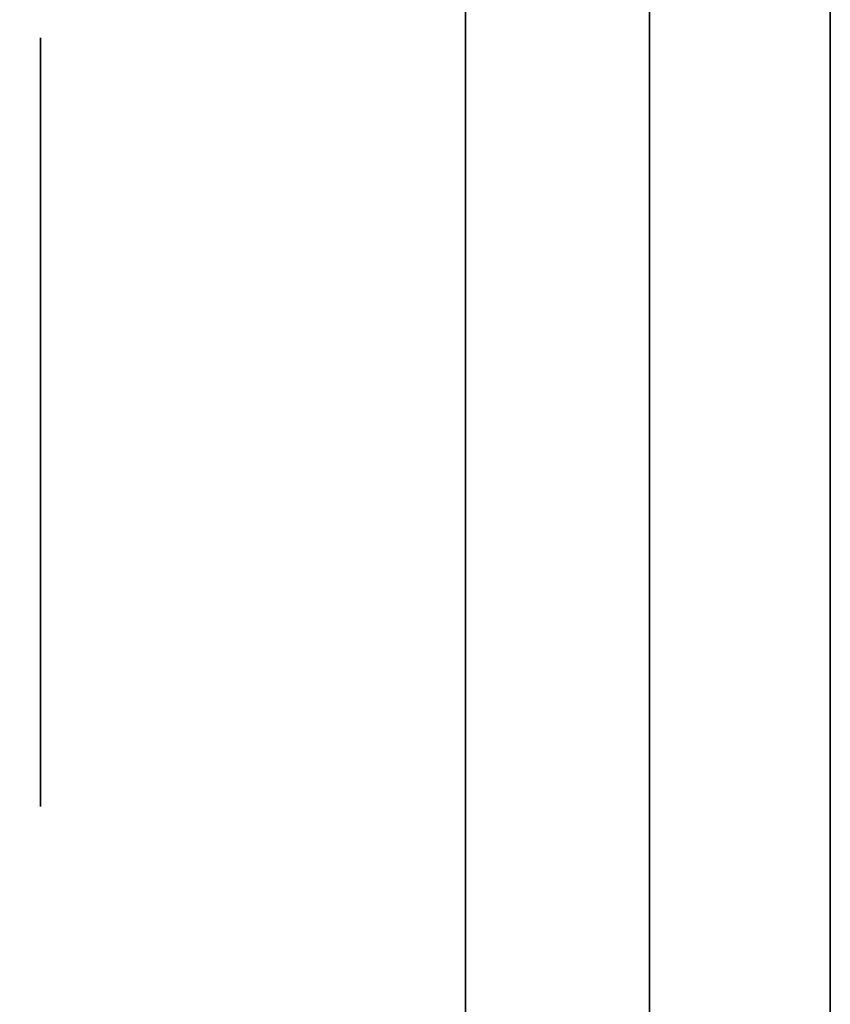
# Model space of a CAD drawing. Extents: x 248.8 to 273, y 2872.5 to 2876.7.
# Tile 85 of 256: x 250.8343 to 250.8625, y 2872.6644 to 2872.6987. Entities that reach past the tile are written whole.
import ezdxf

# ---------------------------------------------------------------- set-up
doc = ezdxf.new("R2010")
doc.units = 0
doc.header["$LTSCALE"] = 150
doc.header["$MEASUREMENT"] = 0
doc.layers.add('3DFACE_BOLT', color=7, linetype='CONTINUOUS')
doc.layers.add('3DFACE_SHAPE', color=7, linetype='CONTINUOUS')

msp = doc.modelspace()

# ---------------------------------------------------------------- linework, layer by layer
at = {"layer": '3DFACE_BOLT', "color": 1}
for points, invisible_edges in [([(250.849787, 2872.698042, -0.135), (250.849787, 2872.691354, -0.146583), (250.834987, 2872.698042, -0.135)], 14), ([(250.834987, 2872.698042, -0.135), (250.849787, 2872.691354, -0.146583), (250.834987, 2872.691354, -0.146583)], 3), ([(250.849787, 2872.691354, -0.123417), (250.849787, 2872.698042, -0.135), (250.834987, 2872.691354, -0.123417)], 14), ([(250.834987, 2872.691354, -0.123417), (250.849787, 2872.698042, -0.135), (250.834987, 2872.698042, -0.135)], 3), ([(250.834987, 2872.698042, -0.135), (250.834987, 2872.691354, -0.146583), (250.834987, 2872.691354, -0.123417)], 2), ([(250.849787, 2872.698042, -0.065), (250.849787, 2872.691354, -0.076583), (250.834987, 2872.698042, -0.065)], 14), ([(250.834987, 2872.698042, -0.065), (250.849787, 2872.691354, -0.076583), (250.834987, 2872.691354, -0.076583)], 3), ([(250.849787, 2872.691354, -0.053417), (250.849787, 2872.698042, -0.065), (250.834987, 2872.691354, -0.053417)], 14), ([(250.834987, 2872.691354, -0.053417), (250.849787, 2872.698042, -0.065), (250.834987, 2872.698042, -0.065)], 3), ([(250.834987, 2872.698042, -0.065), (250.834987, 2872.691354, -0.076583), (250.834987, 2872.691354, -0.053417)], 2), ([(250.849787, 2872.698042, -0.135), (250.849787, 2872.691354, -0.123417), (250.849787, 2872.691354, -0.146583)], 2), ([(250.849787, 2872.698042, -0.065), (250.849787, 2872.691354, -0.053417), (250.849787, 2872.691354, -0.076583)], 2), ([(250.868887, 2872.692666, -0.135), (250.868887, 2872.692275, -0.137472), (250.818887, 2872.692666, -0.135)], 14), ([(250.818887, 2872.692666, -0.135), (250.868887, 2872.692275, -0.137472), (250.818887, 2872.692275, -0.137472)], 3), ([(250.818887, 2872.692275, -0.132528), (250.868887, 2872.692666, -0.135), (250.818887, 2872.692666, -0.135)], 3), ([(250.868887, 2872.692666, -0.065), (250.868887, 2872.692275, -0.067472), (250.818887, 2872.692666, -0.065)], 14), ([(250.818887, 2872.692666, -0.065), (250.868887, 2872.692275, -0.067472), (250.818887, 2872.692275, -0.067472)], 3), ([(250.818887, 2872.692275, -0.062528), (250.868887, 2872.692666, -0.065), (250.818887, 2872.692666, -0.065)], 3), ([(250.868887, 2872.692275, -0.132528), (250.868887, 2872.692666, -0.135), (250.818887, 2872.692275, -0.132528)], 14), ([(250.868887, 2872.692275, -0.062528), (250.868887, 2872.692666, -0.065), (250.818887, 2872.692275, -0.062528)], 14), ([(250.868887, 2872.692275, -0.137472), (250.868887, 2872.691139, -0.139702), (250.818887, 2872.692275, -0.137472)], 14), ([(250.818887, 2872.692275, -0.137472), (250.868887, 2872.691139, -0.139702), (250.818887, 2872.691139, -0.139702)], 3), ([(250.868887, 2872.691139, -0.130298), (250.868887, 2872.692275, -0.132528), (250.818887, 2872.691139, -0.130298)], 14), ([(250.818887, 2872.691139, -0.130298), (250.868887, 2872.692275, -0.132528), (250.818887, 2872.692275, -0.132528)], 3), ([(250.868887, 2872.692275, -0.067472), (250.868887, 2872.691139, -0.069702), (250.818887, 2872.692275, -0.067472)], 14), ([(250.818887, 2872.692275, -0.067472), (250.868887, 2872.691139, -0.069702), (250.818887, 2872.691139, -0.069702)], 3), ([(250.868887, 2872.691139, -0.060298), (250.868887, 2872.692275, -0.062528), (250.818887, 2872.691139, -0.060298)], 14), ([(250.818887, 2872.691139, -0.060298), (250.868887, 2872.692275, -0.062528), (250.818887, 2872.692275, -0.062528)], 3), ([(250.849787, 2872.691354, -0.146583), (250.849787, 2872.677979, -0.146583), (250.834987, 2872.691354, -0.146583)], 14), ([(250.834987, 2872.691354, -0.146583), (250.849787, 2872.677979, -0.146583), (250.834987, 2872.677979, -0.146583)], 3), ([(250.849787, 2872.677979, -0.123417), (250.849787, 2872.691354, -0.123417), (250.834987, 2872.677979, -0.123417)], 14), ([(250.834987, 2872.677979, -0.123417), (250.849787, 2872.691354, -0.123417), (250.834987, 2872.691354, -0.123417)], 3), ([(250.834987, 2872.691354, -0.146583), (250.834987, 2872.677979, -0.146583), (250.834987, 2872.691354, -0.123417)], 14), ([(250.834987, 2872.691354, -0.123417), (250.834987, 2872.677979, -0.146583), (250.834987, 2872.677979, -0.123417)], 3), ([(250.849787, 2872.691354, -0.076583), (250.849787, 2872.677979, -0.076583), (250.834987, 2872.691354, -0.076583)], 14), ([(250.834987, 2872.691354, -0.076583), (250.849787, 2872.677979, -0.076583), (250.834987, 2872.677979, -0.076583)], 3), ([(250.849787, 2872.677979, -0.053417), (250.849787, 2872.691354, -0.053417), (250.834987, 2872.677979, -0.053417)], 14), ([(250.834987, 2872.677979, -0.053417), (250.849787, 2872.691354, -0.053417), (250.834987, 2872.691354, -0.053417)], 3), ([(250.834987, 2872.691354, -0.076583), (250.834987, 2872.677979, -0.076583), (250.834987, 2872.691354, -0.053417)], 14), ([(250.834987, 2872.691354, -0.053417), (250.834987, 2872.677979, -0.076583), (250.834987, 2872.677979, -0.053417)], 3), ([(250.849787, 2872.691354, -0.123417), (250.849787, 2872.677979, -0.123417), (250.849787, 2872.691354, -0.146583)], 14), ([(250.849787, 2872.691354, -0.146583), (250.849787, 2872.677979, -0.123417), (250.849787, 2872.677979, -0.146583)], 3), ([(250.849787, 2872.691354, -0.053417), (250.849787, 2872.677979, -0.053417), (250.849787, 2872.691354, -0.076583)], 14), ([(250.849787, 2872.691354, -0.076583), (250.849787, 2872.677979, -0.053417), (250.849787, 2872.677979, -0.076583)], 3), ([(250.868887, 2872.691139, -0.139702), (250.868887, 2872.689369, -0.141472), (250.818887, 2872.691139, -0.139702)], 14), ([(250.818887, 2872.691139, -0.139702), (250.868887, 2872.689369, -0.141472), (250.818887, 2872.689369, -0.141472)], 3), ([(250.868887, 2872.689369, -0.128528), (250.868887, 2872.691139, -0.130298), (250.818887, 2872.689369, -0.128528)], 14), ([(250.818887, 2872.689369, -0.128528), (250.868887, 2872.691139, -0.130298), (250.818887, 2872.691139, -0.130298)], 3), ([(250.868887, 2872.691139, -0.069702), (250.868887, 2872.689369, -0.071472), (250.818887, 2872.691139, -0.069702)], 14), ([(250.818887, 2872.691139, -0.069702), (250.868887, 2872.689369, -0.071472), (250.818887, 2872.689369, -0.071472)], 3), ([(250.868887, 2872.689369, -0.058528), (250.868887, 2872.691139, -0.060298), (250.818887, 2872.689369, -0.058528)], 14), ([(250.818887, 2872.689369, -0.058528), (250.868887, 2872.691139, -0.060298), (250.818887, 2872.691139, -0.060298)], 3), ([(250.868887, 2872.689369, -0.141472), (250.868887, 2872.687139, -0.142608), (250.818887, 2872.689369, -0.141472)], 14), ([(250.818887, 2872.689369, -0.141472), (250.868887, 2872.687139, -0.142608), (250.818887, 2872.687139, -0.142608)], 3), ([(250.868887, 2872.687139, -0.127392), (250.868887, 2872.689369, -0.128528), (250.818887, 2872.687139, -0.127392)], 14), ([(250.818887, 2872.687139, -0.127392), (250.868887, 2872.689369, -0.128528), (250.818887, 2872.689369, -0.128528)], 3), ([(250.868887, 2872.689369, -0.071472), (250.868887, 2872.687139, -0.072608), (250.818887, 2872.689369, -0.071472)], 14), ([(250.818887, 2872.689369, -0.071472), (250.868887, 2872.687139, -0.072608), (250.818887, 2872.687139, -0.072608)], 3), ([(250.868887, 2872.687139, -0.057392), (250.868887, 2872.689369, -0.058528), (250.818887, 2872.687139, -0.057392)], 14), ([(250.818887, 2872.687139, -0.057392), (250.868887, 2872.689369, -0.058528), (250.818887, 2872.689369, -0.058528)], 3), ([(250.868887, 2872.687139, -0.142608), (250.868887, 2872.684666, -0.143), (250.818887, 2872.687139, -0.142608)], 14), ([(250.818887, 2872.687139, -0.142608), (250.868887, 2872.684666, -0.143), (250.818887, 2872.684666, -0.143)], 3), ([(250.868887, 2872.684666, -0.127), (250.868887, 2872.687139, -0.127392), (250.818887, 2872.684666, -0.127)], 14), ([(250.818887, 2872.684666, -0.127), (250.868887, 2872.687139, -0.127392), (250.818887, 2872.687139, -0.127392)], 3), ([(250.868887, 2872.687139, -0.072608), (250.868887, 2872.684666, -0.073), (250.818887, 2872.687139, -0.072608)], 14), ([(250.818887, 2872.687139, -0.072608), (250.868887, 2872.684666, -0.073), (250.818887, 2872.684666, -0.073)], 3), ([(250.868887, 2872.684666, -0.057), (250.868887, 2872.687139, -0.057392), (250.818887, 2872.684666, -0.057)], 14), ([(250.818887, 2872.684666, -0.057), (250.868887, 2872.687139, -0.057392), (250.818887, 2872.687139, -0.057392)], 3), ([(250.868887, 2872.684666, -0.143), (250.868887, 2872.682194, -0.142608), (250.818887, 2872.684666, -0.143)], 14), ([(250.818887, 2872.684666, -0.143), (250.868887, 2872.682194, -0.142608), (250.818887, 2872.682194, -0.142608)], 3), ([(250.818887, 2872.682194, -0.127392), (250.868887, 2872.684666, -0.127), (250.818887, 2872.684666, -0.127)], 3), ([(250.868887, 2872.684666, -0.073), (250.868887, 2872.682194, -0.072608), (250.818887, 2872.684666, -0.073)], 14), ([(250.818887, 2872.684666, -0.073), (250.868887, 2872.682194, -0.072608), (250.818887, 2872.682194, -0.072608)], 3), ([(250.818887, 2872.682194, -0.057392), (250.868887, 2872.684666, -0.057), (250.818887, 2872.684666, -0.057)], 3), ([(250.868887, 2872.682194, -0.127392), (250.868887, 2872.684666, -0.127), (250.818887, 2872.682194, -0.127392)], 14), ([(250.868887, 2872.682194, -0.057392), (250.868887, 2872.684666, -0.057), (250.818887, 2872.682194, -0.057392)], 14), ([(250.868887, 2872.682194, -0.142608), (250.868887, 2872.679964, -0.141472), (250.818887, 2872.682194, -0.142608)], 14), ([(250.818887, 2872.682194, -0.142608), (250.868887, 2872.679964, -0.141472), (250.818887, 2872.679964, -0.141472)], 3), ([(250.868887, 2872.679964, -0.128528), (250.868887, 2872.682194, -0.127392), (250.818887, 2872.679964, -0.128528)], 14), ([(250.818887, 2872.679964, -0.128528), (250.868887, 2872.682194, -0.127392), (250.818887, 2872.682194, -0.127392)], 3), ([(250.868887, 2872.682194, -0.072608), (250.868887, 2872.679964, -0.071472), (250.818887, 2872.682194, -0.072608)], 14), ([(250.818887, 2872.682194, -0.072608), (250.868887, 2872.679964, -0.071472), (250.818887, 2872.679964, -0.071472)], 3), ([(250.868887, 2872.679964, -0.058528), (250.868887, 2872.682194, -0.057392), (250.818887, 2872.679964, -0.058528)], 14), ([(250.818887, 2872.679964, -0.058528), (250.868887, 2872.682194, -0.057392), (250.818887, 2872.682194, -0.057392)], 3), ([(250.868887, 2872.679964, -0.141472), (250.868887, 2872.678194, -0.139702), (250.818887, 2872.679964, -0.141472)], 14), ([(250.818887, 2872.679964, -0.141472), (250.868887, 2872.678194, -0.139702), (250.818887, 2872.678194, -0.139702)], 3), ([(250.868887, 2872.678194, -0.130298), (250.868887, 2872.679964, -0.128528), (250.818887, 2872.678194, -0.130298)], 14), ([(250.818887, 2872.678194, -0.130298), (250.868887, 2872.679964, -0.128528), (250.818887, 2872.679964, -0.128528)], 3), ([(250.868887, 2872.679964, -0.071472), (250.868887, 2872.678194, -0.069702), (250.818887, 2872.679964, -0.071472)], 14), ([(250.818887, 2872.679964, -0.071472), (250.868887, 2872.678194, -0.069702), (250.818887, 2872.678194, -0.069702)], 3), ([(250.868887, 2872.678194, -0.060298), (250.868887, 2872.679964, -0.058528), (250.818887, 2872.678194, -0.060298)], 14), ([(250.818887, 2872.678194, -0.060298), (250.868887, 2872.679964, -0.058528), (250.818887, 2872.679964, -0.058528)], 3), ([(250.868887, 2872.678194, -0.139702), (250.868887, 2872.677058, -0.137472), (250.818887, 2872.678194, -0.139702)], 14), ([(250.818887, 2872.678194, -0.139702), (250.868887, 2872.677058, -0.137472), (250.818887, 2872.677058, -0.137472)], 3), ([(250.868887, 2872.677058, -0.132528), (250.868887, 2872.678194, -0.130298), (250.818887, 2872.677058, -0.132528)], 14), ([(250.818887, 2872.677058, -0.132528), (250.868887, 2872.678194, -0.130298), (250.818887, 2872.678194, -0.130298)], 3), ([(250.868887, 2872.678194, -0.069702), (250.868887, 2872.677058, -0.067472), (250.818887, 2872.678194, -0.069702)], 14), ([(250.818887, 2872.678194, -0.069702), (250.868887, 2872.677058, -0.067472), (250.818887, 2872.677058, -0.067472)], 3), ([(250.868887, 2872.677058, -0.062528), (250.868887, 2872.678194, -0.060298), (250.818887, 2872.677058, -0.062528)], 14), ([(250.818887, 2872.677058, -0.062528), (250.868887, 2872.678194, -0.060298), (250.818887, 2872.678194, -0.060298)], 3), ([(250.849787, 2872.677979, -0.146583), (250.849787, 2872.671292, -0.135), (250.834987, 2872.677979, -0.146583)], 14), ([(250.834987, 2872.677979, -0.146583), (250.849787, 2872.671292, -0.135), (250.834987, 2872.671292, -0.135)], 3), ([(250.849787, 2872.671292, -0.135), (250.849787, 2872.677979, -0.123417), (250.834987, 2872.671292, -0.135)], 14), ([(250.834987, 2872.671292, -0.135), (250.849787, 2872.677979, -0.123417), (250.834987, 2872.677979, -0.123417)], 3), ([(250.834987, 2872.677979, -0.146583), (250.834987, 2872.671292, -0.135), (250.834987, 2872.677979, -0.123417)], 12), ([(250.849787, 2872.677979, -0.076583), (250.849787, 2872.671292, -0.065), (250.834987, 2872.677979, -0.076583)], 14), ([(250.834987, 2872.677979, -0.076583), (250.849787, 2872.671292, -0.065), (250.834987, 2872.671292, -0.065)], 3), ([(250.849787, 2872.671292, -0.065), (250.849787, 2872.677979, -0.053417), (250.834987, 2872.671292, -0.065)], 14), ([(250.834987, 2872.671292, -0.065), (250.849787, 2872.677979, -0.053417), (250.834987, 2872.677979, -0.053417)], 3), ([(250.834987, 2872.677979, -0.076583), (250.834987, 2872.671292, -0.065), (250.834987, 2872.677979, -0.053417)], 12), ([(250.849787, 2872.677979, -0.123417), (250.849787, 2872.671292, -0.135), (250.849787, 2872.677979, -0.146583)], 12), ([(250.849787, 2872.677979, -0.053417), (250.849787, 2872.671292, -0.065), (250.849787, 2872.677979, -0.076583)], 12), ([(250.868887, 2872.677058, -0.137472), (250.868887, 2872.676666, -0.135), (250.818887, 2872.677058, -0.137472)], 14), ([(250.818887, 2872.677058, -0.137472), (250.868887, 2872.676666, -0.135), (250.818887, 2872.676666, -0.135)], 3), ([(250.868887, 2872.676666, -0.135), (250.868887, 2872.677058, -0.132528), (250.818887, 2872.676666, -0.135)], 14), ([(250.818887, 2872.676666, -0.135), (250.868887, 2872.677058, -0.132528), (250.818887, 2872.677058, -0.132528)], 3), ([(250.868887, 2872.677058, -0.067472), (250.868887, 2872.676666, -0.065), (250.818887, 2872.677058, -0.067472)], 14), ([(250.818887, 2872.677058, -0.067472), (250.868887, 2872.676666, -0.065), (250.818887, 2872.676666, -0.065)], 3), ([(250.868887, 2872.676666, -0.065), (250.868887, 2872.677058, -0.062528), (250.818887, 2872.676666, -0.065)], 14), ([(250.818887, 2872.676666, -0.065), (250.868887, 2872.677058, -0.062528), (250.818887, 2872.677058, -0.062528)], 3)]:
    msp.add_3dface(points, dxfattribs=dict(at, invisible_edges=invisible_edges))
at = {"layer": '3DFACE_SHAPE', "color": 13}
for points, invisible_edges in [([(250.856187, 2872.521516, -0.1905), (250.856187, 2876.721516, -0.1905), (250.759337, 2872.521516, -0.1905)], 2), ([(250.856187, 2876.721516, -0.1905), (250.759337, 2876.721516, -0.1905), (250.759337, 2872.521516, -0.1905)], 12), ([(250.856187, 2874.558366, -0.0095), (250.856187, 2872.684666, -0.0095), (250.759337, 2876.721516, -0.0095)], 14), ([(250.759337, 2876.721516, -0.0095), (250.856187, 2872.684666, -0.0095), (250.856187, 2872.558366, -0.0095)], 13), ([(250.759337, 2872.521516, -0.0095), (250.759337, 2876.721516, -0.0095), (250.856187, 2872.558366, -0.0095)], 14), ([(250.959337, 2872.521516), (250.959337, 2876.721516), (250.759337, 2872.521516)], 2), ([(250.959337, 2876.721516), (250.759337, 2876.721516), (250.759337, 2872.521516)], 12), ([(250.759337, 2872.521516, -0.2), (250.759337, 2876.721516, -0.2), (250.959337, 2872.521516, -0.2)], 2), ([(250.759337, 2876.721516, -0.2), (250.959337, 2876.721516, -0.2), (250.959337, 2872.521516, -0.2)], 12), ([(250.856187, 2874.558366, -0.1435), (250.856187, 2876.721516, -0.1905), (250.856187, 2872.684666, -0.1435)], 15), ([(250.856187, 2872.684666, -0.1435), (250.856187, 2876.721516, -0.1905), (250.856187, 2872.521516, -0.1905)], 13), ([(250.862487, 2874.558366, -0.0565), (250.862487, 2876.721516, -0.0095), (250.862487, 2872.684666, -0.0565)], 15), ([(250.862487, 2872.684666, -0.0565), (250.862487, 2876.721516, -0.0095), (250.862487, 2872.521516, -0.0095)], 13), ([(250.862487, 2872.521516, -0.1905), (250.862487, 2876.721516, -0.1905), (250.862487, 2876.558366, -0.1435)], 14), ([(250.862487, 2872.521516, -0.0095), (250.862487, 2876.721516, -0.0095), (250.959337, 2872.521516, -0.0095)], 2), ([(250.862487, 2876.721516, -0.0095), (250.959337, 2876.721516, -0.0095), (250.959337, 2872.521516, -0.0095)], 12), ([(250.959337, 2872.521516, -0.1905), (250.959337, 2876.721516, -0.1905), (250.862487, 2872.521516, -0.1905)], 2), ([(250.959337, 2876.721516, -0.1905), (250.862487, 2876.721516, -0.1905), (250.862487, 2872.521516, -0.1905)], 12), ([(250.862487, 2874.684666, -0.1435), (250.862487, 2872.521516, -0.1905), (250.862487, 2876.558366, -0.1435)], 15), ([(250.862487, 2874.558366, -0.1435), (250.862487, 2872.521516, -0.1905), (250.862487, 2874.684666, -0.1435)], 15), ([(250.856187, 2874.552356, -0.14101), (250.856187, 2874.558366, -0.1435), (250.856187, 2872.690677, -0.14101)], 14), ([(250.856187, 2872.690677, -0.14101), (250.856187, 2874.558366, -0.1435), (250.856187, 2872.684666, -0.1435)], 3), ([(250.856187, 2874.552356, -0.07101), (250.856187, 2874.558366, -0.0735), (250.856187, 2872.690677, -0.07101)], 14), ([(250.856187, 2874.558366, -0.0735), (250.856187, 2874.558366, -0.1265), (250.856187, 2872.690677, -0.07101)], 15), ([(250.856187, 2872.690677, -0.07101), (250.856187, 2874.558366, -0.1265), (250.856187, 2872.684666, -0.0735)], 3), ([(250.856187, 2874.558366, -0.1265), (250.856187, 2874.552356, -0.12899), (250.856187, 2872.684666, -0.0735)], 14), ([(250.856187, 2874.552356, -0.05899), (250.856187, 2872.684666, -0.0095), (250.856187, 2874.558366, -0.0565)], 3), ([(250.856187, 2872.684666, -0.0095), (250.856187, 2874.558366, -0.0095), (250.856187, 2874.558366, -0.0565)], 14), ([(250.862487, 2874.552356, -0.07101), (250.862487, 2872.684666, -0.1265), (250.862487, 2874.558366, -0.0735)], 3), ([(250.862487, 2872.684666, -0.1265), (250.862487, 2872.690677, -0.12899), (250.862487, 2874.558366, -0.0735)], 14), ([(250.862487, 2874.558366, -0.0735), (250.862487, 2872.690677, -0.12899), (250.862487, 2874.558366, -0.1265)], 15), ([(250.862487, 2872.690677, -0.12899), (250.862487, 2874.552356, -0.12899), (250.862487, 2874.558366, -0.1265)], 13), ([(250.862487, 2874.552356, -0.05899), (250.862487, 2874.558366, -0.0565), (250.862487, 2872.690677, -0.05899)], 14), ([(250.862487, 2872.690677, -0.05899), (250.862487, 2874.558366, -0.0565), (250.862487, 2872.684666, -0.0565)], 3), ([(250.862487, 2874.552356, -0.14101), (250.862487, 2872.684666, -0.1435), (250.862487, 2874.558366, -0.1435)], 3), ([(250.862487, 2872.684666, -0.1435), (250.862487, 2872.521516, -0.1905), (250.862487, 2874.558366, -0.1435)], 15), ([(250.856187, 2874.552356, -0.12899), (250.856187, 2874.549866, -0.135), (250.856187, 2872.690677, -0.12899)], 14), ([(250.856187, 2874.549866, -0.135), (250.856187, 2874.552356, -0.14101), (250.856187, 2872.693166, -0.135)], 14), ([(250.856187, 2872.693166, -0.135), (250.856187, 2874.552356, -0.14101), (250.856187, 2872.690677, -0.14101)], 3), ([(250.856187, 2872.684666, -0.0735), (250.856187, 2874.552356, -0.12899), (250.856187, 2872.684666, -0.1265)], 15), ([(250.856187, 2874.552356, -0.12899), (250.856187, 2872.690677, -0.12899), (250.856187, 2872.684666, -0.1265)], 15), ([(250.856187, 2872.690677, -0.07101), (250.856187, 2872.693166, -0.065), (250.856187, 2874.552356, -0.07101)], 14), ([(250.856187, 2872.693166, -0.065), (250.856187, 2874.549866, -0.065), (250.856187, 2874.552356, -0.07101)], 13), ([(250.856187, 2872.690677, -0.05899), (250.856187, 2872.684666, -0.0565), (250.856187, 2874.552356, -0.05899)], 14), ([(250.856187, 2872.684666, -0.0565), (250.856187, 2872.684666, -0.0095), (250.856187, 2874.552356, -0.05899)], 15), ([(250.856187, 2874.552356, -0.05899), (250.856187, 2874.549866, -0.065), (250.856187, 2872.690677, -0.05899)], 14), ([(250.862487, 2872.684666, -0.1265), (250.862487, 2874.552356, -0.07101), (250.862487, 2872.684666, -0.0735)], 15), ([(250.862487, 2872.684666, -0.0735), (250.862487, 2874.552356, -0.07101), (250.862487, 2872.690677, -0.07101)], 3), ([(250.862487, 2874.552356, -0.07101), (250.862487, 2874.549866, -0.065), (250.862487, 2872.690677, -0.07101)], 14), ([(250.862487, 2872.690677, -0.05899), (250.862487, 2872.693166, -0.065), (250.862487, 2874.552356, -0.05899)], 14), ([(250.862487, 2872.693166, -0.065), (250.862487, 2874.549866, -0.065), (250.862487, 2874.552356, -0.05899)], 13), ([(250.862487, 2872.690677, -0.14101), (250.862487, 2872.684666, -0.1435), (250.862487, 2874.552356, -0.14101)], 14), ([(250.862487, 2874.552356, -0.14101), (250.862487, 2874.549866, -0.135), (250.862487, 2872.690677, -0.14101)], 14), ([(250.862487, 2872.690677, -0.12899), (250.862487, 2872.693166, -0.135), (250.862487, 2874.552356, -0.12899)], 14), ([(250.862487, 2872.693166, -0.135), (250.862487, 2874.549866, -0.135), (250.862487, 2874.552356, -0.12899)], 13), ([(250.856187, 2872.690677, -0.12899), (250.856187, 2874.549866, -0.135), (250.856187, 2872.693166, -0.135)], 3), ([(250.856187, 2874.549866, -0.065), (250.856187, 2872.693166, -0.065), (250.856187, 2872.690677, -0.05899)], 13), ([(250.862487, 2872.690677, -0.07101), (250.862487, 2874.549866, -0.065), (250.862487, 2872.693166, -0.065)], 3), ([(250.862487, 2874.549866, -0.135), (250.862487, 2872.693166, -0.135), (250.862487, 2872.690677, -0.14101)], 13), ([(250.849787, 2872.684666, -0.17), (250.849787, 2872.690677, -0.14101), (250.849787, 2872.726667, -0.17)], 15), ([(250.849787, 2872.690677, -0.14101), (250.849787, 2872.693166, -0.135), (250.849787, 2872.726667, -0.17)], 14), ([(250.849787, 2872.726667, -0.17), (250.849787, 2872.693166, -0.135), (250.849787, 2872.690677, -0.12899)], 13), ([(250.849787, 2872.690677, -0.12899), (250.849787, 2872.693166, -0.065), (250.849787, 2872.726667, -0.17)], 15), ([(250.849787, 2872.693166, -0.065), (250.849787, 2872.726667, -0.03), (250.849787, 2872.726667, -0.17)], 13), ([(250.849787, 2872.693166, -0.065), (250.849787, 2872.690677, -0.05899), (250.849787, 2872.726667, -0.03)], 14), ([(250.849787, 2872.690677, -0.05899), (250.849787, 2872.684666, -0.0565), (250.849787, 2872.726667, -0.03)], 14), ([(250.849787, 2872.726667, -0.03), (250.849787, 2872.684666, -0.0565), (250.849787, 2872.678656, -0.05899)], 13), ([(250.849787, 2872.726667, -0.03), (250.849787, 2872.678656, -0.05899), (250.849787, 2872.631067, -0.03)], 3), ([(250.856187, 2872.624667, -0.17), (250.849787, 2872.684666, -0.17), (250.856187, 2872.726667, -0.17)], 3), ([(250.849787, 2872.684666, -0.17), (250.849787, 2872.726667, -0.17), (250.856187, 2872.726667, -0.17)], 12), ([(250.849787, 2872.726667, -0.03), (250.849787, 2872.631067, -0.03), (250.856187, 2872.726667, -0.03)], 2), ([(250.856187, 2872.726667, -0.03), (250.849787, 2872.631067, -0.03), (250.856187, 2872.624667, -0.03)], 3), ([(250.856187, 2872.693166, -0.135), (250.856187, 2872.690677, -0.14101), (250.856187, 2872.726667, -0.135)], 14), ([(250.856187, 2872.690677, -0.14101), (250.856187, 2872.684666, -0.1435), (250.856187, 2872.726667, -0.135)], 14), ([(250.856187, 2872.726667, -0.135), (250.856187, 2872.684666, -0.1435), (250.856187, 2872.726667, -0.17)], 15), ([(250.856187, 2872.684666, -0.1435), (250.856187, 2872.678656, -0.14101), (250.856187, 2872.726667, -0.17)], 14), ([(250.856187, 2872.726667, -0.17), (250.856187, 2872.678656, -0.14101), (250.856187, 2872.624667, -0.17)], 3), ([(250.856187, 2872.624667, -0.03), (250.856187, 2872.690677, -0.05899), (250.856187, 2872.726667, -0.03)], 3), ([(250.856187, 2872.690677, -0.05899), (250.856187, 2872.726667, -0.065), (250.856187, 2872.726667, -0.03)], 13), ([(250.856187, 2872.690677, -0.05899), (250.856187, 2872.693166, -0.065), (250.856187, 2872.726667, -0.065)], 14), ([(250.856187, 2872.693166, -0.135), (250.856187, 2872.726667, -0.135), (250.856187, 2872.690677, -0.07101)], 15), ([(250.856187, 2872.690677, -0.07101), (250.856187, 2872.726667, -0.135), (250.856187, 2872.693166, -0.065)], 3), ([(250.856187, 2872.726667, -0.135), (250.856187, 2872.726667, -0.065), (250.856187, 2872.693166, -0.065)], 14), ([(250.856187, 2872.531016, -1), (250.856187, 2872.712016, -1), (250.862487, 2872.531016, -1)], 14), ([(250.856187, 2872.712016, -1), (250.862487, 2872.712016, -1), (250.862487, 2872.531016, -1)], 13), ([(250.856187, 2872.712016, -0.2), (250.856187, 2872.531016, -0.2), (250.862487, 2872.712016, -0.2)], 14), ([(250.856187, 2872.531016, -0.2), (250.862487, 2872.531016, -0.2), (250.862487, 2872.712016, -0.2)], 13), ([(250.856187, 2872.531016, -1), (250.856187, 2872.531016, -0.2), (250.856187, 2872.712016, -1)], 2), ([(250.856187, 2872.531016, -0.2), (250.856187, 2872.712016, -0.2), (250.856187, 2872.712016, -1)], 12), ([(250.862487, 2872.712016, -1), (250.862487, 2872.712016, -0.2), (250.862487, 2872.531016, -1)], 2), ([(250.862487, 2872.712016, -0.2), (250.862487, 2872.531016, -0.2), (250.862487, 2872.531016, -1)], 12), ([(250.849787, 2872.690677, -0.07101), (250.849787, 2872.693166, -0.065), (250.849787, 2872.690677, -0.12899)], 14), ([(250.849787, 2872.690677, -0.07101), (250.856187, 2872.690677, -0.07101), (250.849787, 2872.693166, -0.065)], 3), ([(250.856187, 2872.690677, -0.07101), (250.856187, 2872.693166, -0.065), (250.849787, 2872.693166, -0.065)], 14), ([(250.849787, 2872.693166, -0.065), (250.856187, 2872.693166, -0.065), (250.849787, 2872.690677, -0.05899)], 3), ([(250.856187, 2872.693166, -0.065), (250.856187, 2872.690677, -0.05899), (250.849787, 2872.690677, -0.05899)], 14), ([(250.849787, 2872.690677, -0.14101), (250.856187, 2872.690677, -0.14101), (250.849787, 2872.693166, -0.135)], 3), ([(250.856187, 2872.690677, -0.14101), (250.856187, 2872.693166, -0.135), (250.849787, 2872.693166, -0.135)], 14), ([(250.849787, 2872.693166, -0.135), (250.856187, 2872.693166, -0.135), (250.849787, 2872.690677, -0.12899)], 3), ([(250.856187, 2872.693166, -0.135), (250.856187, 2872.690677, -0.12899), (250.849787, 2872.690677, -0.12899)], 14), ([(250.856187, 2872.690677, -0.12899), (250.856187, 2872.693166, -0.135), (250.856187, 2872.690677, -0.07101)], 14), ([(250.862487, 2872.693166, -0.135), (250.856187, 2872.693166, -0.135), (250.862487, 2872.690677, -0.14101)], 3), ([(250.856187, 2872.693166, -0.135), (250.856187, 2872.690677, -0.14101), (250.862487, 2872.690677, -0.14101)], 14), ([(250.862487, 2872.690677, -0.12899), (250.856187, 2872.690677, -0.12899), (250.862487, 2872.693166, -0.135)], 3), ([(250.856187, 2872.690677, -0.12899), (250.856187, 2872.693166, -0.135), (250.862487, 2872.693166, -0.135)], 14), ([(250.862487, 2872.693166, -0.065), (250.856187, 2872.693166, -0.065), (250.862487, 2872.690677, -0.07101)], 3), ([(250.856187, 2872.693166, -0.065), (250.856187, 2872.690677, -0.07101), (250.862487, 2872.690677, -0.07101)], 14), ([(250.862487, 2872.690677, -0.05899), (250.856187, 2872.690677, -0.05899), (250.862487, 2872.693166, -0.065)], 3), ([(250.856187, 2872.690677, -0.05899), (250.856187, 2872.693166, -0.065), (250.862487, 2872.693166, -0.065)], 14), ([(250.849787, 2872.684666, -0.1435), (250.849787, 2872.690677, -0.14101), (250.849787, 2872.684666, -0.17)], 14), ([(250.849787, 2872.690677, -0.12899), (250.849787, 2872.684666, -0.1265), (250.849787, 2872.690677, -0.07101)], 14), ([(250.849787, 2872.684666, -0.1265), (250.849787, 2872.684666, -0.0735), (250.849787, 2872.690677, -0.07101)], 13), ([(250.849787, 2872.690677, -0.05899), (250.856187, 2872.690677, -0.05899), (250.849787, 2872.684666, -0.0565)], 3), ([(250.856187, 2872.690677, -0.05899), (250.856187, 2872.684666, -0.0565), (250.849787, 2872.684666, -0.0565)], 14), ([(250.849787, 2872.684666, -0.0735), (250.856187, 2872.684666, -0.0735), (250.849787, 2872.690677, -0.07101)], 3), ([(250.856187, 2872.684666, -0.0735), (250.856187, 2872.690677, -0.07101), (250.849787, 2872.690677, -0.07101)], 14), ([(250.849787, 2872.690677, -0.12899), (250.856187, 2872.690677, -0.12899), (250.849787, 2872.684666, -0.1265)], 3), ([(250.856187, 2872.690677, -0.12899), (250.856187, 2872.684666, -0.1265), (250.849787, 2872.684666, -0.1265)], 14), ([(250.849787, 2872.684666, -0.1435), (250.856187, 2872.684666, -0.1435), (250.849787, 2872.690677, -0.14101)], 3), ([(250.856187, 2872.684666, -0.1435), (250.856187, 2872.690677, -0.14101), (250.849787, 2872.690677, -0.14101)], 14), ([(250.862487, 2872.690677, -0.14101), (250.856187, 2872.690677, -0.14101), (250.862487, 2872.684666, -0.1435)], 3), ([(250.856187, 2872.690677, -0.14101), (250.856187, 2872.684666, -0.1435), (250.862487, 2872.684666, -0.1435)], 14), ([(250.862487, 2872.684666, -0.1265), (250.856187, 2872.684666, -0.1265), (250.862487, 2872.690677, -0.12899)], 3), ([(250.856187, 2872.684666, -0.1265), (250.856187, 2872.690677, -0.12899), (250.862487, 2872.690677, -0.12899)], 14), ([(250.862487, 2872.690677, -0.07101), (250.856187, 2872.690677, -0.07101), (250.862487, 2872.684666, -0.0735)], 3), ([(250.856187, 2872.690677, -0.07101), (250.856187, 2872.684666, -0.0735), (250.862487, 2872.684666, -0.0735)], 14), ([(250.862487, 2872.684666, -0.0565), (250.856187, 2872.684666, -0.0565), (250.862487, 2872.690677, -0.05899)], 3), ([(250.856187, 2872.684666, -0.0565), (250.856187, 2872.690677, -0.05899), (250.862487, 2872.690677, -0.05899)], 14), ([(250.856187, 2872.684666, -0.0565), (250.856187, 2872.690677, -0.05899), (250.856187, 2872.624667, -0.03)], 14), ([(250.856187, 2872.690677, -0.07101), (250.856187, 2872.684666, -0.0735), (250.856187, 2872.690677, -0.12899)], 14), ([(250.856187, 2872.684666, -0.0735), (250.856187, 2872.684666, -0.1265), (250.856187, 2872.690677, -0.12899)], 13), ([(250.849787, 2872.684666, -0.1265), (250.849787, 2872.678656, -0.12899), (250.849787, 2872.684666, -0.0735)], 14), ([(250.849787, 2872.684666, -0.0735), (250.849787, 2872.678656, -0.12899), (250.849787, 2872.678656, -0.07101)], 15), ([(250.849787, 2872.678656, -0.14101), (250.849787, 2872.684666, -0.17), (250.849787, 2872.631067, -0.17)], 13), ([(250.849787, 2872.678656, -0.14101), (250.849787, 2872.684666, -0.1435), (250.849787, 2872.684666, -0.17)], 14), ([(250.849787, 2872.684666, -0.0565), (250.856187, 2872.684666, -0.0565), (250.849787, 2872.678656, -0.05899)], 3), ([(250.856187, 2872.684666, -0.0565), (250.856187, 2872.678656, -0.05899), (250.849787, 2872.678656, -0.05899)], 14), ([(250.849787, 2872.678656, -0.07101), (250.856187, 2872.678656, -0.07101), (250.849787, 2872.684666, -0.0735)], 3), ([(250.856187, 2872.678656, -0.07101), (250.856187, 2872.684666, -0.0735), (250.849787, 2872.684666, -0.0735)], 14), ([(250.849787, 2872.684666, -0.1265), (250.856187, 2872.684666, -0.1265), (250.849787, 2872.678656, -0.12899)], 3), ([(250.856187, 2872.684666, -0.1265), (250.856187, 2872.678656, -0.12899), (250.849787, 2872.678656, -0.12899)], 14), ([(250.849787, 2872.678656, -0.14101), (250.856187, 2872.678656, -0.14101), (250.849787, 2872.684666, -0.1435)], 3), ([(250.856187, 2872.678656, -0.14101), (250.856187, 2872.684666, -0.1435), (250.849787, 2872.684666, -0.1435)], 14), ([(250.849787, 2872.631067, -0.17), (250.849787, 2872.684666, -0.17), (250.856187, 2872.624667, -0.17)], 14), ([(250.856187, 2872.684666, -0.0735), (250.856187, 2872.678656, -0.07101), (250.856187, 2872.684666, -0.1265)], 14), ([(250.856187, 2872.678656, -0.07101), (250.856187, 2872.676166, -0.065), (250.856187, 2872.684666, -0.1265)], 14), ([(250.856187, 2872.684666, -0.1265), (250.856187, 2872.676166, -0.065), (250.856187, 2872.678656, -0.12899)], 3), ([(250.856187, 2872.684666, -0.0565), (250.856187, 2872.624667, -0.065), (250.856187, 2872.678656, -0.05899)], 3), ([(250.856187, 2872.624667, -0.065), (250.856187, 2872.684666, -0.0565), (250.856187, 2872.624667, -0.03)], 3), ([(250.862487, 2872.684666, -0.1435), (250.856187, 2872.684666, -0.1435), (250.862487, 2872.678656, -0.14101)], 3), ([(250.856187, 2872.684666, -0.1435), (250.856187, 2872.678656, -0.14101), (250.862487, 2872.678656, -0.14101)], 14), ([(250.862487, 2872.678656, -0.12899), (250.856187, 2872.678656, -0.12899), (250.862487, 2872.684666, -0.1265)], 3), ([(250.856187, 2872.678656, -0.12899), (250.856187, 2872.684666, -0.1265), (250.862487, 2872.684666, -0.1265)], 14), ([(250.862487, 2872.684666, -0.0735), (250.856187, 2872.684666, -0.0735), (250.862487, 2872.678656, -0.07101)], 3), ([(250.856187, 2872.684666, -0.0735), (250.856187, 2872.678656, -0.07101), (250.862487, 2872.678656, -0.07101)], 14), ([(250.862487, 2872.678656, -0.05899), (250.856187, 2872.678656, -0.05899), (250.862487, 2872.684666, -0.0565)], 3), ([(250.856187, 2872.678656, -0.05899), (250.856187, 2872.684666, -0.0565), (250.862487, 2872.684666, -0.0565)], 14), ([(250.856187, 2872.678656, -0.14101), (250.856187, 2872.684666, -0.1435), (250.856187, 2872.564377, -0.14101)], 14), ([(250.856187, 2872.684666, -0.1435), (250.856187, 2872.521516, -0.1905), (250.856187, 2872.564377, -0.14101)], 15), ([(250.856187, 2872.678656, -0.07101), (250.856187, 2872.684666, -0.0735), (250.856187, 2872.564377, -0.07101)], 14), ([(250.856187, 2872.684666, -0.0735), (250.856187, 2872.684666, -0.1265), (250.856187, 2872.564377, -0.07101)], 15), ([(250.856187, 2872.564377, -0.07101), (250.856187, 2872.684666, -0.1265), (250.856187, 2872.558366, -0.0735)], 3), ([(250.856187, 2872.684666, -0.1265), (250.856187, 2872.678656, -0.12899), (250.856187, 2872.558366, -0.0735)], 14), ([(250.856187, 2872.678656, -0.05899), (250.856187, 2872.558366, -0.0095), (250.856187, 2872.684666, -0.0565)], 3), ([(250.856187, 2872.558366, -0.0095), (250.856187, 2872.684666, -0.0095), (250.856187, 2872.684666, -0.0565)], 14), ([(250.862487, 2872.684666, -0.0735), (250.862487, 2872.564377, -0.12899), (250.862487, 2872.684666, -0.1265)], 15), ([(250.862487, 2872.684666, -0.1265), (250.862487, 2872.564377, -0.12899), (250.862487, 2872.678656, -0.12899)], 3), ([(250.862487, 2872.564377, -0.12899), (250.862487, 2872.684666, -0.0735), (250.862487, 2872.558366, -0.1265)], 3), ([(250.862487, 2872.684666, -0.0735), (250.862487, 2872.678656, -0.07101), (250.862487, 2872.558366, -0.1265)], 14), ([(250.862487, 2872.521516, -0.0095), (250.862487, 2872.558366, -0.0565), (250.862487, 2872.684666, -0.0565)], 15), ([(250.862487, 2872.558366, -0.0565), (250.862487, 2872.564377, -0.05899), (250.862487, 2872.684666, -0.0565)], 14), ([(250.862487, 2872.684666, -0.0565), (250.862487, 2872.564377, -0.05899), (250.862487, 2872.678656, -0.05899)], 3), ([(250.862487, 2872.678656, -0.14101), (250.862487, 2872.558366, -0.1435), (250.862487, 2872.684666, -0.1435)], 3), ([(250.862487, 2872.558366, -0.1435), (250.862487, 2872.521516, -0.1905), (250.862487, 2872.684666, -0.1435)], 15), ([(250.849787, 2872.678656, -0.05899), (250.849787, 2872.676166, -0.065), (250.849787, 2872.631067, -0.03)], 14), ([(250.849787, 2872.631067, -0.03), (250.849787, 2872.676166, -0.065), (250.849787, 2872.678656, -0.07101)], 13), ([(250.849787, 2872.678656, -0.12899), (250.849787, 2872.676166, -0.135), (250.849787, 2872.678656, -0.07101)], 14), ([(250.849787, 2872.678656, -0.07101), (250.849787, 2872.676166, -0.135), (250.849787, 2872.631067, -0.03)], 15), ([(250.849787, 2872.676166, -0.135), (250.849787, 2872.678656, -0.14101), (250.849787, 2872.631067, -0.03)], 14), ([(250.849787, 2872.631067, -0.03), (250.849787, 2872.678656, -0.14101), (250.849787, 2872.631067, -0.17)], 3), ([(250.849787, 2872.678656, -0.05899), (250.856187, 2872.678656, -0.05899), (250.849787, 2872.676166, -0.065)], 3), ([(250.856187, 2872.678656, -0.05899), (250.856187, 2872.676166, -0.065), (250.849787, 2872.676166, -0.065)], 14), ([(250.849787, 2872.676166, -0.065), (250.856187, 2872.676166, -0.065), (250.849787, 2872.678656, -0.07101)], 3), ([(250.856187, 2872.676166, -0.065), (250.856187, 2872.678656, -0.07101), (250.849787, 2872.678656, -0.07101)], 14), ([(250.849787, 2872.678656, -0.12899), (250.856187, 2872.678656, -0.12899), (250.849787, 2872.676166, -0.135)], 3), ([(250.856187, 2872.678656, -0.12899), (250.856187, 2872.676166, -0.135), (250.849787, 2872.676166, -0.135)], 14), ([(250.849787, 2872.676166, -0.135), (250.856187, 2872.676166, -0.135), (250.849787, 2872.678656, -0.14101)], 3), ([(250.856187, 2872.676166, -0.135), (250.856187, 2872.678656, -0.14101), (250.849787, 2872.678656, -0.14101)], 14), ([(250.862487, 2872.678656, -0.14101), (250.856187, 2872.678656, -0.14101), (250.862487, 2872.676166, -0.135)], 3), ([(250.856187, 2872.678656, -0.14101), (250.856187, 2872.676166, -0.135), (250.862487, 2872.676166, -0.135)], 14), ([(250.862487, 2872.676166, -0.135), (250.856187, 2872.676166, -0.135), (250.862487, 2872.678656, -0.12899)], 3), ([(250.856187, 2872.676166, -0.135), (250.856187, 2872.678656, -0.12899), (250.862487, 2872.678656, -0.12899)], 14), ([(250.862487, 2872.678656, -0.07101), (250.856187, 2872.678656, -0.07101), (250.862487, 2872.676166, -0.065)], 3), ([(250.856187, 2872.678656, -0.07101), (250.856187, 2872.676166, -0.065), (250.862487, 2872.676166, -0.065)], 14), ([(250.862487, 2872.676166, -0.065), (250.856187, 2872.676166, -0.065), (250.862487, 2872.678656, -0.05899)], 3), ([(250.856187, 2872.676166, -0.065), (250.856187, 2872.678656, -0.05899), (250.862487, 2872.678656, -0.05899)], 14), ([(250.856187, 2872.564377, -0.14101), (250.856187, 2872.566866, -0.135), (250.856187, 2872.678656, -0.14101)], 14), ([(250.856187, 2872.678656, -0.14101), (250.856187, 2872.566866, -0.135), (250.856187, 2872.676166, -0.135)], 3), ([(250.856187, 2872.676166, -0.135), (250.856187, 2872.564377, -0.12899), (250.856187, 2872.678656, -0.12899)], 3), ([(250.856187, 2872.558366, -0.0735), (250.856187, 2872.678656, -0.12899), (250.856187, 2872.558366, -0.1265)], 15), ([(250.856187, 2872.678656, -0.12899), (250.856187, 2872.564377, -0.12899), (250.856187, 2872.558366, -0.1265)], 15), ([(250.856187, 2872.564377, -0.07101), (250.856187, 2872.566866, -0.065), (250.856187, 2872.678656, -0.07101)], 14), ([(250.856187, 2872.566866, -0.065), (250.856187, 2872.676166, -0.065), (250.856187, 2872.678656, -0.07101)], 13), ([(250.856187, 2872.564377, -0.05899), (250.856187, 2872.558366, -0.0565), (250.856187, 2872.678656, -0.05899)], 14), ([(250.856187, 2872.558366, -0.0565), (250.856187, 2872.558366, -0.0095), (250.856187, 2872.678656, -0.05899)], 15), ([(250.856187, 2872.678656, -0.05899), (250.856187, 2872.676166, -0.065), (250.856187, 2872.564377, -0.05899)], 14), ([(250.856187, 2872.678656, -0.14101), (250.856187, 2872.624667, -0.135), (250.856187, 2872.624667, -0.17)], 13), ([(250.856187, 2872.678656, -0.14101), (250.856187, 2872.676166, -0.135), (250.856187, 2872.624667, -0.135)], 14), ([(250.856187, 2872.676166, -0.135), (250.856187, 2872.678656, -0.12899), (250.856187, 2872.624667, -0.135)], 14), ([(250.856187, 2872.676166, -0.065), (250.856187, 2872.624667, -0.135), (250.856187, 2872.678656, -0.12899)], 15), ([(250.856187, 2872.678656, -0.05899), (250.856187, 2872.624667, -0.065), (250.856187, 2872.676166, -0.065)], 3), ([(250.862487, 2872.564377, -0.12899), (250.862487, 2872.566866, -0.135), (250.862487, 2872.678656, -0.12899)], 14), ([(250.862487, 2872.678656, -0.12899), (250.862487, 2872.566866, -0.135), (250.862487, 2872.676166, -0.135)], 3), ([(250.862487, 2872.558366, -0.1265), (250.862487, 2872.678656, -0.07101), (250.862487, 2872.558366, -0.0735)], 15), ([(250.862487, 2872.678656, -0.07101), (250.862487, 2872.564377, -0.07101), (250.862487, 2872.558366, -0.0735)], 13), ([(250.862487, 2872.678656, -0.07101), (250.862487, 2872.676166, -0.065), (250.862487, 2872.564377, -0.07101)], 14), ([(250.862487, 2872.564377, -0.05899), (250.862487, 2872.566866, -0.065), (250.862487, 2872.678656, -0.05899)], 14), ([(250.862487, 2872.566866, -0.065), (250.862487, 2872.676166, -0.065), (250.862487, 2872.678656, -0.05899)], 13), ([(250.862487, 2872.564377, -0.14101), (250.862487, 2872.558366, -0.1435), (250.862487, 2872.678656, -0.14101)], 14), ([(250.862487, 2872.678656, -0.14101), (250.862487, 2872.676166, -0.135), (250.862487, 2872.564377, -0.14101)], 14), ([(250.856187, 2872.624667, -0.065), (250.856187, 2872.624667, -0.135), (250.856187, 2872.676166, -0.065)], 14), ([(250.856187, 2872.566866, -0.135), (250.856187, 2872.564377, -0.12899), (250.856187, 2872.676166, -0.135)], 14), ([(250.856187, 2872.676166, -0.065), (250.856187, 2872.566866, -0.065), (250.856187, 2872.564377, -0.05899)], 13), ([(250.862487, 2872.676166, -0.065), (250.862487, 2872.566866, -0.065), (250.862487, 2872.564377, -0.07101)], 13), ([(250.862487, 2872.676166, -0.135), (250.862487, 2872.566866, -0.135), (250.862487, 2872.564377, -0.14101)], 13)]:
    msp.add_3dface(points, dxfattribs=dict(at, invisible_edges=invisible_edges))

doc.saveas('drawing.dxf')
